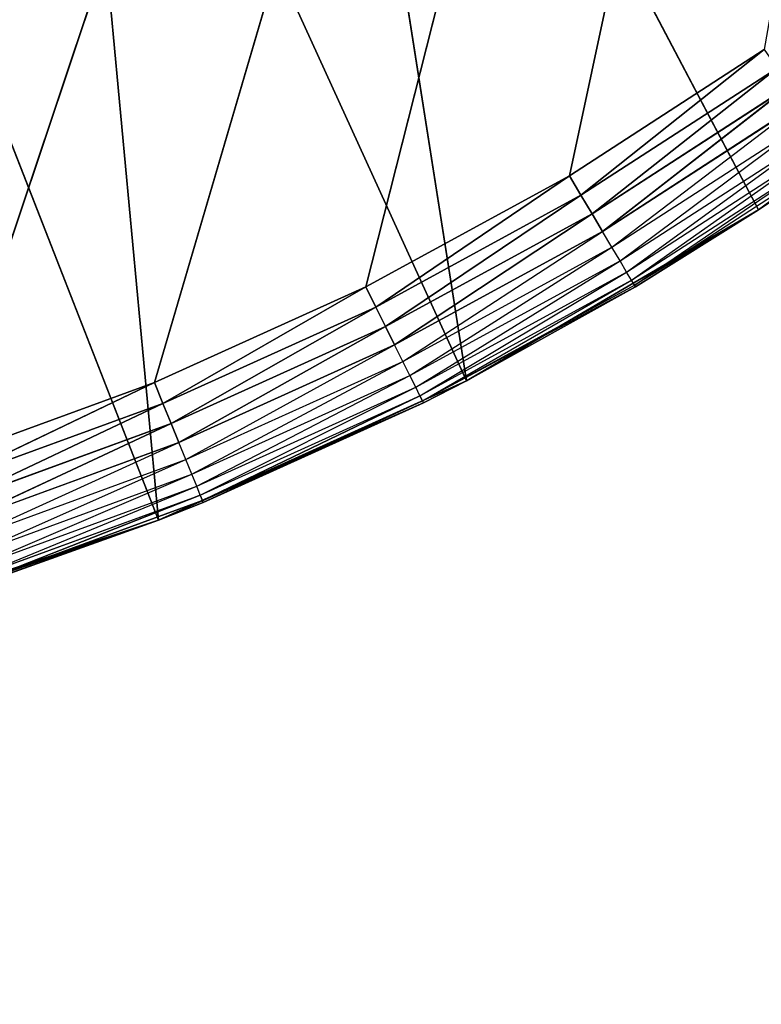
# Model space of a CAD drawing. Header units: centimetres. Extents: x 0.1 to 25.1, y 0.1 to 25.1.
# Tile 98 of 256: x 2.985 to 3.1, y 2.084 to 2.237. Entities that reach past the tile are written whole.
import ezdxf

# ---------------------------------------------------------------- set-up
doc = ezdxf.new("R2010")
doc.units = ezdxf.units.CM
doc.header["$LTSCALE"] = 2.54
doc.layers.get('0').update_dxf_attribs({"true_color": 0xff5454})

# ---------------------------------------------------------------- blocks, each defined once
blk = doc.blocks.new('P__ka _azienkowa 25cm.STL')
at = {"color": 0}
for p, q in [((2.97262, 2.16826, 2.63), (3.21793, 2.90069, 2.63)), ((2.97262, 2.16826, 2.63), (3.21793, 2.90069, 2.63)), ((3.00634, 2.18057, 2.63), (3.21793, 2.90069, 2.63)), ((3.00634, 2.18057, 2.63), (3.21793, 2.90069, 2.63)), ((3.03904, 2.19537, 2.63), (3.21793, 2.90069, 2.63)), ((3.03904, 2.19537, 2.63), (3.21793, 2.90069, 2.63)), ((3.21793, 2.90069, 2.63), (3.07055, 2.21256, 2.63)), ((3.21793, 2.90069, 2.63), (3.07055, 2.21256, 2.63)), ((3.05463, 2.18085, 2.83), (3.02944, 2.34091, 2.83)), ((3.05463, 2.18085, 2.83), (3.02944, 2.34091, 2.83)), ((3.0998, 2.20729, 2.83), (3.02944, 2.34091, 2.83)), ((3.0998, 2.20729, 2.83), (3.02944, 2.34091, 2.83)), ((3.00695, 2.15928, 2.83), (2.99222, 2.31753, 2.83)), ((3.00695, 2.15928, 2.83), (2.99222, 2.31753, 2.83)), ((3.05463, 2.18085, 2.83), (2.99222, 2.31753, 2.83)), ((3.05463, 2.18085, 2.83), (2.99222, 2.31753, 2.83)), ((3.00695, 2.15928, 2.83), (2.95236, 2.299, 2.83)), ((3.00695, 2.15928, 2.83), (2.95236, 2.299, 2.83)), ((3.0998, 2.20729, 2.83), (3.14196, 2.2383, 2.83)), ((3.0998, 2.20729, 2.83), (3.14196, 2.2383, 2.83)), ((3.10069, 2.23207, 2.63), (3.07055, 2.21256, 2.63)), ((3.10069, 2.23207, 2.63), (3.07055, 2.21256, 2.63)), ((3.07233, 2.20958, 2.6303), (3.10069, 2.23207, 2.63)), ((3.07233, 2.20958, 2.6303), (3.10069, 2.23207, 2.63)), ((3.07233, 2.20958, 2.6303), (3.10268, 2.22922, 2.6303)), ((3.07233, 2.20958, 2.6303), (3.10268, 2.22922, 2.6303)), ((3.07405, 2.20669, 2.63121), (3.10268, 2.22922, 2.6303)), ((3.07405, 2.20669, 2.63121), (3.10268, 2.22922, 2.6303)), ((3.07405, 2.20669, 2.63121), (3.10462, 2.22647, 2.63121)), ((3.07405, 2.20669, 2.63121), (3.10462, 2.22647, 2.63121)), ((3.07567, 2.20397, 2.63268), (3.10462, 2.22647, 2.63121)), ((3.07567, 2.20397, 2.63268), (3.10462, 2.22647, 2.63121)), ((3.07567, 2.20397, 2.63268), (3.10643, 2.22388, 2.63268)), ((3.07713, 2.20152, 2.63468), (3.10643, 2.22388, 2.63268)), ((3.07713, 2.20152, 2.63468), (3.10807, 2.22154, 2.63468)), ((3.07839, 2.1994, 2.63714), (3.10807, 2.22154, 2.63468)), ((3.07839, 2.1994, 2.63714), (3.10949, 2.21952, 2.63714)), ((3.07941, 2.19768, 2.64), (3.10949, 2.21952, 2.63714)), ((3.07941, 2.19768, 2.64), (3.11063, 2.21789, 2.64)), ((3.08017, 2.19641, 2.64316), (3.11063, 2.21789, 2.64)), ((3.08017, 2.19641, 2.64316), (3.11148, 2.21668, 2.64316)), ((3.08063, 2.19564, 2.64653), (3.11148, 2.21668, 2.64316)), ((3.08063, 2.19564, 2.64653), (3.112, 2.21594, 2.64653)), ((3.0998, 2.20729, 2.65), (3.112, 2.21594, 2.64653)), ((3.0998, 2.20729, 2.65), (3.11217, 2.21569, 2.65)), ((3.11217, 2.21569, 2.65), (3.0998, 2.20729, 2.83)), ((3.11217, 2.21569, 2.65), (3.0998, 2.20729, 2.83)), ((3.07055, 2.21256, 2.63), (3.03904, 2.19537, 2.63)), ((3.07055, 2.21256, 2.63), (3.03904, 2.19537, 2.63)), ((3.04059, 2.19226, 2.6303), (3.07055, 2.21256, 2.63)), ((3.04059, 2.19226, 2.6303), (3.07055, 2.21256, 2.63)), ((3.07233, 2.20958, 2.6303), (3.07055, 2.21256, 2.63)), ((3.07233, 2.20958, 2.6303), (3.07055, 2.21256, 2.63)), ((3.04059, 2.19226, 2.6303), (3.07233, 2.20958, 2.6303)), ((3.04059, 2.19226, 2.6303), (3.07233, 2.20958, 2.6303)), ((3.04209, 2.18924, 2.63121), (3.07233, 2.20958, 2.6303)), ((3.04209, 2.18924, 2.63121), (3.07233, 2.20958, 2.6303)), ((3.07405, 2.20669, 2.63121), (3.07233, 2.20958, 2.6303)), ((3.07405, 2.20669, 2.63121), (3.07233, 2.20958, 2.6303)), ((3.04209, 2.18924, 2.63121), (3.07405, 2.20669, 2.63121)), ((3.04209, 2.18924, 2.63121), (3.07405, 2.20669, 2.63121)), ((3.0435, 2.18642, 2.63268), (3.07405, 2.20669, 2.63121)), ((3.0435, 2.18642, 2.63268), (3.07405, 2.20669, 2.63121)), ((3.05463, 2.18085, 2.83), (3.0998, 2.20729, 2.83)), ((3.05463, 2.18085, 2.83), (3.0998, 2.20729, 2.83)), ((3.07567, 2.20397, 2.63268), (3.07405, 2.20669, 2.63121)), ((3.07567, 2.20397, 2.63268), (3.07405, 2.20669, 2.63121)), ((3.0998, 2.20729, 2.65), (3.08063, 2.19564, 2.64653)), ((3.08078, 2.19538, 2.65), (3.0998, 2.20729, 2.83)), ((3.08078, 2.19538, 2.65), (3.0998, 2.20729, 2.65)), ((3.08078, 2.19538, 2.65), (3.0998, 2.20729, 2.83)), ((3.0998, 2.20729, 2.65), (3.0998, 2.20729, 2.83)), ((3.0998, 2.20729, 2.65), (3.0998, 2.20729, 2.83)), ((3.0435, 2.18642, 2.63268), (3.07567, 2.20397, 2.63268)), ((3.04478, 2.18386, 2.63468), (3.07567, 2.20397, 2.63268)), ((3.07713, 2.20152, 2.63468), (3.07567, 2.20397, 2.63268)), ((3.04478, 2.18386, 2.63468), (3.07713, 2.20152, 2.63468)), ((3.04588, 2.18165, 2.63714), (3.07713, 2.20152, 2.63468)), ((3.07839, 2.1994, 2.63714), (3.07713, 2.20152, 2.63468)), ((3.04588, 2.18165, 2.63714), (3.07839, 2.1994, 2.63714)), ((3.04677, 2.17986, 2.64), (3.07839, 2.1994, 2.63714)), ((3.07941, 2.19768, 2.64), (3.07839, 2.1994, 2.63714)), ((3.04677, 2.17986, 2.64), (3.07941, 2.19768, 2.64)), ((3.04742, 2.17854, 2.64316), (3.07941, 2.19768, 2.64)), ((3.08017, 2.19641, 2.64316), (3.07941, 2.19768, 2.64)), ((3.04742, 2.17854, 2.64316), (3.08017, 2.19641, 2.64316)), ((3.04783, 2.17774, 2.64653), (3.08017, 2.19641, 2.64316)), ((3.08063, 2.19564, 2.64653), (3.08017, 2.19641, 2.64316)), ((3.03904, 2.19537, 2.63), (3.00634, 2.18057, 2.63)), ((3.03904, 2.19537, 2.63), (3.00634, 2.18057, 2.63)), ((3.00765, 2.17736, 2.6303), (3.03904, 2.19537, 2.63)), ((3.00765, 2.17736, 2.6303), (3.03904, 2.19537, 2.63)), ((3.04059, 2.19226, 2.6303), (3.03904, 2.19537, 2.63)), ((3.04059, 2.19226, 2.6303), (3.03904, 2.19537, 2.63)), ((3.04783, 2.17774, 2.64653), (3.08063, 2.19564, 2.64653)), ((3.08078, 2.19538, 2.65), (3.04783, 2.17774, 2.64653)), ((3.05463, 2.18085, 2.65), (3.08078, 2.19538, 2.65)), ((3.08078, 2.19538, 2.65), (3.05463, 2.18085, 2.83)), ((3.08078, 2.19538, 2.65), (3.05463, 2.18085, 2.83)), ((3.08078, 2.19538, 2.65), (3.08063, 2.19564, 2.64653)), ((3.00765, 2.17736, 2.6303), (3.04059, 2.19226, 2.6303)), ((3.00765, 2.17736, 2.6303), (3.04059, 2.19226, 2.6303)), ((3.00892, 2.17424, 2.63121), (3.04059, 2.19226, 2.6303)), ((3.00892, 2.17424, 2.63121), (3.04059, 2.19226, 2.6303)), ((3.04209, 2.18924, 2.63121), (3.04059, 2.19226, 2.6303)), ((3.04209, 2.18924, 2.63121), (3.04059, 2.19226, 2.6303)), ((3.00892, 2.17424, 2.63121), (3.04209, 2.18924, 2.63121)), ((3.00892, 2.17424, 2.63121), (3.04209, 2.18924, 2.63121)), ((3.01012, 2.17131, 2.63268), (3.04209, 2.18924, 2.63121)), ((3.01012, 2.17131, 2.63268), (3.04209, 2.18924, 2.63121)), ((3.0435, 2.18642, 2.63268), (3.04209, 2.18924, 2.63121)), ((3.0435, 2.18642, 2.63268), (3.04209, 2.18924, 2.63121)), ((3.01012, 2.17131, 2.63268), (3.0435, 2.18642, 2.63268)), ((3.0112, 2.16867, 2.63468), (3.0435, 2.18642, 2.63268)), ((3.04478, 2.18386, 2.63468), (3.0435, 2.18642, 2.63268)), ((3.0112, 2.16867, 2.63468), (3.04478, 2.18386, 2.63468)), ((3.01213, 2.16639, 2.63714), (3.04478, 2.18386, 2.63468)), ((3.04588, 2.18165, 2.63714), (3.04478, 2.18386, 2.63468)), ((3.00695, 2.15928, 2.83), (3.05463, 2.18085, 2.83)), ((3.00695, 2.15928, 2.83), (3.05463, 2.18085, 2.83)), ((3.01213, 2.16639, 2.63714), (3.04588, 2.18165, 2.63714)), ((3.01288, 2.16454, 2.64), (3.04588, 2.18165, 2.63714)), ((3.04677, 2.17986, 2.64), (3.04588, 2.18165, 2.63714)), ((3.05463, 2.18085, 2.65), (3.04783, 2.17774, 2.64653)), ((3.04796, 2.17746, 2.65), (3.05463, 2.18085, 2.83)), ((3.04796, 2.17746, 2.65), (3.05463, 2.18085, 2.65)), ((3.04796, 2.17746, 2.65), (3.05463, 2.18085, 2.83)), ((3.05463, 2.18085, 2.65), (3.05463, 2.18085, 2.83)), ((3.05463, 2.18085, 2.65), (3.05463, 2.18085, 2.83)), ((3.00634, 2.18057, 2.63), (2.97262, 2.16826, 2.63)), ((3.00634, 2.18057, 2.63), (2.97262, 2.16826, 2.63)), ((2.97369, 2.16496, 2.6303), (3.00634, 2.18057, 2.63)), ((2.97369, 2.16496, 2.6303), (3.00634, 2.18057, 2.63)), ((3.00765, 2.17736, 2.6303), (3.00634, 2.18057, 2.63)), ((3.00765, 2.17736, 2.6303), (3.00634, 2.18057, 2.63)), ((3.01288, 2.16454, 2.64), (3.04677, 2.17986, 2.64)), ((3.01344, 2.16317, 2.64316), (3.04677, 2.17986, 2.64)), ((3.04742, 2.17854, 2.64316), (3.04677, 2.17986, 2.64)), ((3.01344, 2.16317, 2.64316), (3.04742, 2.17854, 2.64316)), ((3.01378, 2.16234, 2.64653), (3.04742, 2.17854, 2.64316)), ((3.01378, 2.16234, 2.64653), (3.04742, 2.17854, 2.64316)), ((3.01378, 2.16234, 2.64653), (3.04783, 2.17774, 2.64653)), ((3.01378, 2.16234, 2.64653), (3.04783, 2.17774, 2.64653)), ((3.01389, 2.16205, 2.65), (3.04783, 2.17774, 2.64653)), ((3.01389, 2.16205, 2.65), (3.04783, 2.17774, 2.64653)), ((3.04783, 2.17774, 2.64653), (3.04742, 2.17854, 2.64316)), ((3.04796, 2.17746, 2.65), (3.04783, 2.17774, 2.64653)), ((2.97369, 2.16496, 2.6303), (3.00765, 2.17736, 2.6303)), ((2.97369, 2.16496, 2.6303), (3.00765, 2.17736, 2.6303)), ((2.97472, 2.16175, 2.63121), (3.00765, 2.17736, 2.6303)), ((2.97472, 2.16175, 2.63121), (3.00765, 2.17736, 2.6303)), ((3.04796, 2.17746, 2.65), (3.00695, 2.15928, 2.83)), ((3.04796, 2.17746, 2.65), (3.00695, 2.15928, 2.83)), ((3.00892, 2.17424, 2.63121), (3.00765, 2.17736, 2.6303)), ((3.00892, 2.17424, 2.63121), (3.00765, 2.17736, 2.6303)), ((3.01389, 2.16205, 2.65), (3.04796, 2.17746, 2.65)), ((3.01389, 2.16205, 2.65), (3.04796, 2.17746, 2.65)), ((2.97472, 2.16175, 2.63121), (3.00892, 2.17424, 2.63121)), ((2.97472, 2.16175, 2.63121), (3.00892, 2.17424, 2.63121)), ((2.9757, 2.15875, 2.63268), (3.00892, 2.17424, 2.63121)), ((2.9757, 2.15875, 2.63268), (3.00892, 2.17424, 2.63121)), ((3.01012, 2.17131, 2.63268), (3.00892, 2.17424, 2.63121)), ((3.01012, 2.17131, 2.63268), (3.00892, 2.17424, 2.63121)), ((2.9757, 2.15875, 2.63268), (3.01012, 2.17131, 2.63268)), ((2.97657, 2.15603, 2.63468), (3.01012, 2.17131, 2.63268)), ((3.0112, 2.16867, 2.63468), (3.01012, 2.17131, 2.63268)), ((2.97657, 2.15603, 2.63468), (3.0112, 2.16867, 2.63468)), ((2.97733, 2.15368, 2.63714), (3.0112, 2.16867, 2.63468)), ((3.01213, 2.16639, 2.63714), (3.0112, 2.16867, 2.63468)), ((2.97733, 2.15368, 2.63714), (3.01213, 2.16639, 2.63714)), ((2.97795, 2.15178, 2.64), (3.01213, 2.16639, 2.63714)), ((3.01288, 2.16454, 2.64), (3.01213, 2.16639, 2.63714)), ((2.97795, 2.15178, 2.64), (3.01288, 2.16454, 2.64)), ((2.9784, 2.15038, 2.64316), (3.01288, 2.16454, 2.64)), ((3.01344, 2.16317, 2.64316), (3.01288, 2.16454, 2.64)), ((2.9784, 2.15038, 2.64316), (3.01344, 2.16317, 2.64316)), ((2.97868, 2.14952, 2.64653), (3.01344, 2.16317, 2.64316)), ((2.97868, 2.14952, 2.64653), (3.01344, 2.16317, 2.64316)), ((3.01378, 2.16234, 2.64653), (3.01344, 2.16317, 2.64316)), ((3.01378, 2.16234, 2.64653), (3.01344, 2.16317, 2.64316)), ((2.97868, 2.14952, 2.64653), (3.01378, 2.16234, 2.64653)), ((2.97868, 2.14952, 2.64653), (3.01378, 2.16234, 2.64653)), ((3.00695, 2.15928, 2.65), (3.01378, 2.16234, 2.64653)), ((3.00695, 2.15928, 2.65), (3.01389, 2.16205, 2.65)), ((3.01389, 2.16205, 2.65), (3.00695, 2.15928, 2.83)), ((3.01389, 2.16205, 2.65), (3.00695, 2.15928, 2.83)), ((3.01389, 2.16205, 2.65), (3.01378, 2.16234, 2.64653)), ((2.95727, 2.14281, 2.83), (3.00695, 2.15928, 2.83)), ((2.95727, 2.14281, 2.83), (3.00695, 2.15928, 2.83)), ((3.00695, 2.15928, 2.65), (2.97868, 2.14952, 2.64653)), ((3.00695, 2.15928, 2.83), (2.97877, 2.14923, 2.65)), ((2.97877, 2.14923, 2.65), (3.00695, 2.15928, 2.65)), ((3.00695, 2.15928, 2.83), (2.97877, 2.14923, 2.65)), ((3.00695, 2.15928, 2.65), (3.00695, 2.15928, 2.83)), ((3.00695, 2.15928, 2.65), (3.00695, 2.15928, 2.83))]:
    blk.add_line(p, q, dxfattribs=at)
mesh = blk.add_polyface(dxfattribs=at)
corners = [(24.925, 0.325, 11.83), (0.325, 0.325, 11.83), (0.325, 8.125, 11.83)]
mesh.append_faces([[corners[k] for k in face] for face in [(0, 1, 2)]], dxfattribs={"color": 0})
mesh = blk.add_polyface(dxfattribs=at)
corners = [(24.925, 0.325, 11.83), (0.325, 8.125, 11.83), (24.925, 8.125, 11.83)]
mesh.append_faces([[corners[k] for k in face] for face in [(0, 1, 2)]], dxfattribs={"color": 0})
mesh = blk.add_polyface(dxfattribs=at)
corners = [(24.925, 8.125, 11.93), (0.325, 8.125, 11.93), (24.925, 0.325, 11.93)]
mesh.append_faces([[corners[k] for k in face] for face in [(0, 1, 2)]], dxfattribs={"color": 0})
mesh = blk.add_polyface(dxfattribs=at)
corners = [(24.925, 0.325, 11.93), (0.325, 8.125, 11.93), (0.325, 0.325, 11.93)]
mesh.append_faces([[corners[k] for k in face] for face in [(0, 1, 2)]], dxfattribs={"color": 0})
mesh = blk.add_polyface(dxfattribs=at)
corners = [(3.21793, 2.90069, 2.63), (2.55995, 2.22482, 2.63), (2.53078, 2.24574, 2.63)]
mesh.append_faces([[corners[k] for k in face] for face in [(0, 1, 2)]], dxfattribs={"color": 0})
mesh = blk.add_polyface(dxfattribs=at)
corners = [(3.21793, 2.90069, 2.63), (2.5906, 2.20613, 2.63), (2.55995, 2.22482, 2.63)]
mesh.append_faces([[corners[k] for k in face] for face in [(0, 1, 2)]], dxfattribs={"color": 0})
mesh = blk.add_polyface(dxfattribs=at)
corners = [(3.21793, 2.90069, 2.63), (2.62255, 2.18978, 2.63), (2.5906, 2.20613, 2.63)]
mesh.append_faces([[corners[k] for k in face] for face in [(0, 1, 2)]], dxfattribs={"color": 0})
mesh = blk.add_polyface(dxfattribs=at)
corners = [(3.21793, 2.90069, 2.63), (2.65564, 2.17587, 2.63), (2.62255, 2.18978, 2.63)]
mesh.append_faces([[corners[k] for k in face] for face in [(0, 1, 2)]], dxfattribs={"color": 0})
mesh = blk.add_polyface(dxfattribs=at)
corners = [(3.21793, 2.90069, 2.63), (2.68968, 2.16447, 2.63), (2.65564, 2.17587, 2.63)]
mesh.append_faces([[corners[k] for k in face] for face in [(0, 1, 2)]], dxfattribs={"color": 0})
mesh = blk.add_polyface(dxfattribs=at)
corners = [(3.21793, 2.90069, 2.63), (2.72447, 2.15564, 2.63), (2.68968, 2.16447, 2.63)]
mesh.append_faces([[corners[k] for k in face] for face in [(0, 1, 2)]], dxfattribs={"color": 0})
mesh = blk.add_polyface(dxfattribs=at)
corners = [(3.21793, 2.90069, 2.63), (2.75983, 2.14944, 2.63), (2.72447, 2.15564, 2.63)]
mesh.append_faces([[corners[k] for k in face] for face in [(0, 1, 2)]], dxfattribs={"color": 0})
mesh = blk.add_polyface(dxfattribs=at)
corners = [(3.21793, 2.90069, 2.63), (2.79555, 2.1459, 2.63), (2.75983, 2.14944, 2.63)]
mesh.append_faces([[corners[k] for k in face] for face in [(0, 1, 2)]], dxfattribs={"color": 0})
mesh = blk.add_polyface(dxfattribs=at)
corners = [(3.21793, 2.90069, 2.63), (2.83144, 2.14504, 2.63), (2.79555, 2.1459, 2.63)]
mesh.append_faces([[corners[k] for k in face] for face in [(0, 1, 2)]], dxfattribs={"color": 0})
mesh = blk.add_polyface(dxfattribs=at)
corners = [(3.21793, 2.90069, 2.63), (2.86729, 2.14687, 2.63), (2.83144, 2.14504, 2.63)]
mesh.append_faces([[corners[k] for k in face] for face in [(0, 1, 2)]], dxfattribs={"color": 0})
mesh = blk.add_polyface(dxfattribs=at)
corners = [(3.21793, 2.90069, 2.63), (2.9029, 2.15136, 2.63), (2.86729, 2.14687, 2.63)]
mesh.append_faces([[corners[k] for k in face] for face in [(0, 1, 2)]], dxfattribs={"color": 0})
mesh = blk.add_polyface(dxfattribs=at)
corners = [(3.21793, 2.90069, 2.63), (2.93808, 2.15851, 2.63), (2.9029, 2.15136, 2.63)]
mesh.append_faces([[corners[k] for k in face] for face in [(0, 1, 2)]], dxfattribs={"color": 0})
mesh = blk.add_polyface(dxfattribs=at)
corners = [(3.21793, 2.90069, 2.63), (2.97262, 2.16826, 2.63), (2.93808, 2.15851, 2.63)]
mesh.append_faces([[corners[k] for k in face] for face in [(0, 1, 2)]], dxfattribs={"color": 0})
mesh = blk.add_polyface(dxfattribs=at)
corners = [(3.21793, 2.90069, 2.63), (3.00634, 2.18057, 2.63), (2.97262, 2.16826, 2.63)]
mesh.append_faces([[corners[k] for k in face] for face in [(0, 1, 2)]], dxfattribs={"color": 0})
mesh = blk.add_polyface(dxfattribs=at)
corners = [(3.21793, 2.90069, 2.63), (3.03904, 2.19537, 2.63), (3.00634, 2.18057, 2.63)]
mesh.append_faces([[corners[k] for k in face] for face in [(0, 1, 2)]], dxfattribs={"color": 0})
mesh = blk.add_polyface(dxfattribs=at)
corners = [(3.21793, 2.90069, 2.63), (3.07055, 2.21256, 2.63), (3.03904, 2.19537, 2.63)]
mesh.append_faces([[corners[k] for k in face] for face in [(0, 1, 2)]], dxfattribs={"color": 0})
mesh = blk.add_polyface(dxfattribs=at)
corners = [(3.21793, 2.90069, 2.63), (3.10069, 2.23207, 2.63), (3.07055, 2.21256, 2.63)]
mesh.append_faces([[corners[k] for k in face] for face in [(0, 1, 2)]], dxfattribs={"color": 0})
mesh = blk.add_polyface(dxfattribs=at)
corners = [(22.09017, 2.56596, 2.93), (0.325, 0.325, 2.93), (2.825, 2.285, 2.93)]
mesh.append_faces([[corners[k] for k in face] for face in [(0, 1, 2)]], dxfattribs={"color": 0})
mesh = blk.add_polyface(dxfattribs=at)
corners = [(22.1055, 2.50871, 2.93), (0.325, 0.325, 2.93), (22.09017, 2.56596, 2.93)]
mesh.append_faces([[corners[k] for k in face] for face in [(0, 1, 2)]], dxfattribs={"color": 0})
mesh = blk.add_polyface(dxfattribs=at)
corners = [(22.13055, 2.455, 2.93), (0.325, 0.325, 2.93), (22.1055, 2.50871, 2.93)]
mesh.append_faces([[corners[k] for k in face] for face in [(0, 1, 2)]], dxfattribs={"color": 0})
mesh = blk.add_polyface(dxfattribs=at)
corners = [(22.16454, 2.40645, 2.93), (0.325, 0.325, 2.93), (22.13055, 2.455, 2.93)]
mesh.append_faces([[corners[k] for k in face] for face in [(0, 1, 2)]], dxfattribs={"color": 0})
mesh = blk.add_polyface(dxfattribs=at)
corners = [(24.925, 0.325, 3.03), (3.11945, 2.455, 3.03), (3.08546, 2.40645, 3.03)]
mesh.append_faces([[corners[k] for k in face] for face in [(0, 1, 2)]], dxfattribs={"color": 0})
mesh = blk.add_polyface(dxfattribs=at)
corners = [(22.20645, 2.36454, 2.93), (0.325, 0.325, 2.93), (22.16454, 2.40645, 2.93)]
mesh.append_faces([[corners[k] for k in face] for face in [(0, 1, 2)]], dxfattribs={"color": 0})
mesh = blk.add_polyface(dxfattribs=at)
corners = [(24.925, 0.325, 3.03), (3.08546, 2.40645, 3.03), (3.04355, 2.36454, 3.03)]
mesh.append_faces([[corners[k] for k in face] for face in [(0, 1, 2)]], dxfattribs={"color": 0})
mesh = blk.add_polyface(dxfattribs=at)
corners = [(22.255, 2.33055, 2.93), (0.325, 0.325, 2.93), (22.20645, 2.36454, 2.93)]
mesh.append_faces([[corners[k] for k in face] for face in [(0, 1, 2)]], dxfattribs={"color": 0})
mesh = blk.add_polyface(dxfattribs=at)
corners = [(24.925, 0.325, 3.03), (3.04355, 2.36454, 3.03), (2.995, 2.33055, 3.03)]
mesh.append_faces([[corners[k] for k in face] for face in [(0, 1, 2)]], dxfattribs={"color": 0})
mesh = blk.add_polyface(dxfattribs=at)
corners = [(3.05463, 2.18085, 2.83), (3.02944, 2.34091, 2.83), (2.99222, 2.31753, 2.83)]
mesh.append_faces([[corners[k] for k in face] for face in [(0, 1, 2)]], dxfattribs={"color": 0})
mesh = blk.add_polyface(dxfattribs=at)
corners = [(3.0998, 2.20729, 2.83), (3.02944, 2.34091, 2.83), (3.05463, 2.18085, 2.83)]
mesh.append_faces([[corners[k] for k in face] for face in [(0, 1, 2)]], dxfattribs={"color": 0})
mesh = blk.add_polyface(dxfattribs=at)
corners = [(3.14196, 2.2383, 2.83), (3.02944, 2.34091, 2.83), (3.0998, 2.20729, 2.83)]
mesh.append_faces([[corners[k] for k in face] for face in [(0, 1, 2)]], dxfattribs={"color": 0})
mesh = blk.add_polyface(dxfattribs=at)
corners = [(22.30871, 2.3055, 2.93), (0.325, 0.325, 2.93), (22.255, 2.33055, 2.93)]
mesh.append_faces([[corners[k] for k in face] for face in [(0, 1, 2)]], dxfattribs={"color": 0})
mesh = blk.add_polyface(dxfattribs=at)
corners = [(24.925, 0.325, 3.03), (2.995, 2.33055, 3.03), (2.94129, 2.3055, 3.03)]
mesh.append_faces([[corners[k] for k in face] for face in [(0, 1, 2)]], dxfattribs={"color": 0})
mesh = blk.add_polyface(dxfattribs=at)
corners = [(3.00695, 2.15928, 2.83), (2.99222, 2.31753, 2.83), (2.95236, 2.299, 2.83)]
mesh.append_faces([[corners[k] for k in face] for face in [(0, 1, 2)]], dxfattribs={"color": 0})
mesh = blk.add_polyface(dxfattribs=at)
corners = [(3.05463, 2.18085, 2.83), (2.99222, 2.31753, 2.83), (3.00695, 2.15928, 2.83)]
mesh.append_faces([[corners[k] for k in face] for face in [(0, 1, 2)]], dxfattribs={"color": 0})
mesh = blk.add_polyface(dxfattribs=at)
corners = [(24.925, 0.325, 3.03), (2.94129, 2.3055, 3.03), (0.325, 0.325, 3.03)]
mesh.append_faces([[corners[k] for k in face] for face in [(0, 1, 2)]], dxfattribs={"color": 0})
mesh = blk.add_polyface(dxfattribs=at)
corners = [(24.925, 0.325, 2.93), (0.325, 0.325, 2.93), (22.30871, 2.3055, 2.93)]
mesh.append_faces([[corners[k] for k in face] for face in [(0, 1, 2)]], dxfattribs={"color": 0})
mesh = blk.add_polyface(dxfattribs=at)
corners = [(3.00695, 2.15928, 2.83), (2.95236, 2.299, 2.83), (2.95727, 2.14281, 2.83)]
mesh.append_faces([[corners[k] for k in face] for face in [(0, 1, 2)]], dxfattribs={"color": 0})
mesh = blk.add_polyface(dxfattribs=at)
corners = [(3.0998, 2.20729, 2.83), (3.11217, 2.21569, 2.65), (3.14196, 2.2383, 2.83)]
mesh.append_faces([[corners[k] for k in face] for face in [(0, 1, 2)]], dxfattribs={"color": 0})
mesh = blk.add_polyface(dxfattribs=at)
corners = [(3.10069, 2.23207, 2.63), (3.07233, 2.20958, 2.6303), (3.07055, 2.21256, 2.63)]
mesh.append_faces([[corners[k] for k in face] for face in [(0, 1, 2)]], dxfattribs={"color": 0})
mesh = blk.add_polyface(dxfattribs=at)
corners = [(3.10268, 2.22922, 2.6303), (3.07233, 2.20958, 2.6303), (3.10069, 2.23207, 2.63)]
mesh.append_faces([[corners[k] for k in face] for face in [(0, 1, 2)]], dxfattribs={"color": 0})
mesh = blk.add_polyface(dxfattribs=at)
corners = [(3.10268, 2.22922, 2.6303), (3.07405, 2.20669, 2.63121), (3.07233, 2.20958, 2.6303)]
mesh.append_faces([[corners[k] for k in face] for face in [(0, 1, 2)]], dxfattribs={"color": 0})
mesh = blk.add_polyface(dxfattribs=at)
corners = [(3.10462, 2.22647, 2.63121), (3.07405, 2.20669, 2.63121), (3.10268, 2.22922, 2.6303)]
mesh.append_faces([[corners[k] for k in face] for face in [(0, 1, 2)]], dxfattribs={"color": 0})
mesh = blk.add_polyface(dxfattribs=at)
corners = [(3.10462, 2.22647, 2.63121), (3.07567, 2.20397, 2.63268), (3.07405, 2.20669, 2.63121)]
mesh.append_faces([[corners[k] for k in face] for face in [(0, 1, 2)]], dxfattribs={"color": 0})
mesh = blk.add_polyface(dxfattribs=at)
corners = [(3.10643, 2.22388, 2.63268), (3.07567, 2.20397, 2.63268), (3.10462, 2.22647, 2.63121)]
mesh.append_faces([[corners[k] for k in face] for face in [(0, 1, 2)]], dxfattribs={"color": 0})
mesh = blk.add_polyface(dxfattribs=at)
corners = [(3.0998, 2.20729, 2.83), (3.0998, 2.20729, 2.65), (3.11217, 2.21569, 2.65)]
mesh.append_faces([[corners[k] for k in face] for face in [(0, 1, 2)]], dxfattribs={"color": 0})
mesh = blk.add_polyface(dxfattribs=at)
corners = [(3.07055, 2.21256, 2.63), (3.04059, 2.19226, 2.6303), (3.03904, 2.19537, 2.63)]
mesh.append_faces([[corners[k] for k in face] for face in [(0, 1, 2)]], dxfattribs={"color": 0})
mesh = blk.add_polyface(dxfattribs=at)
corners = [(3.07233, 2.20958, 2.6303), (3.04059, 2.19226, 2.6303), (3.07055, 2.21256, 2.63)]
mesh.append_faces([[corners[k] for k in face] for face in [(0, 1, 2)]], dxfattribs={"color": 0})
mesh = blk.add_polyface(dxfattribs=at)
corners = [(3.07233, 2.20958, 2.6303), (3.04209, 2.18924, 2.63121), (3.04059, 2.19226, 2.6303)]
mesh.append_faces([[corners[k] for k in face] for face in [(0, 1, 2)]], dxfattribs={"color": 0})
mesh = blk.add_polyface(dxfattribs=at)
corners = [(3.07405, 2.20669, 2.63121), (3.04209, 2.18924, 2.63121), (3.07233, 2.20958, 2.6303)]
mesh.append_faces([[corners[k] for k in face] for face in [(0, 1, 2)]], dxfattribs={"color": 0})
mesh = blk.add_polyface(dxfattribs=at)
corners = [(3.07405, 2.20669, 2.63121), (3.0435, 2.18642, 2.63268), (3.04209, 2.18924, 2.63121)]
mesh.append_faces([[corners[k] for k in face] for face in [(0, 1, 2)]], dxfattribs={"color": 0})
mesh = blk.add_polyface(dxfattribs=at)
corners = [(3.07567, 2.20397, 2.63268), (3.0435, 2.18642, 2.63268), (3.07405, 2.20669, 2.63121)]
mesh.append_faces([[corners[k] for k in face] for face in [(0, 1, 2)]], dxfattribs={"color": 0})
mesh = blk.add_polyface(dxfattribs=at)
corners = [(3.05463, 2.18085, 2.83), (3.08078, 2.19538, 2.65), (3.0998, 2.20729, 2.83)]
mesh.append_faces([[corners[k] for k in face] for face in [(0, 1, 2)]], dxfattribs={"color": 0})
mesh = blk.add_polyface(dxfattribs=at)
corners = [(3.0998, 2.20729, 2.83), (3.08078, 2.19538, 2.65), (3.0998, 2.20729, 2.65)]
mesh.append_faces([[corners[k] for k in face] for face in [(0, 1, 2)]], dxfattribs={"color": 0})
mesh = blk.add_polyface(dxfattribs=at)
corners = [(3.03904, 2.19537, 2.63), (3.00765, 2.17736, 2.6303), (3.00634, 2.18057, 2.63)]
mesh.append_faces([[corners[k] for k in face] for face in [(0, 1, 2)]], dxfattribs={"color": 0})
mesh = blk.add_polyface(dxfattribs=at)
corners = [(3.04059, 2.19226, 2.6303), (3.00765, 2.17736, 2.6303), (3.03904, 2.19537, 2.63)]
mesh.append_faces([[corners[k] for k in face] for face in [(0, 1, 2)]], dxfattribs={"color": 0})
mesh = blk.add_polyface(dxfattribs=at)
corners = [(3.08078, 2.19538, 2.65), (3.04783, 2.17774, 2.64653), (3.08063, 2.19564, 2.64653)]
mesh.append_faces([[corners[k] for k in face] for face in [(0, 1, 2)]], dxfattribs={"color": 0})
mesh = blk.add_polyface(dxfattribs=at)
corners = [(3.05463, 2.18085, 2.83), (3.05463, 2.18085, 2.65), (3.08078, 2.19538, 2.65)]
mesh.append_faces([[corners[k] for k in face] for face in [(0, 1, 2)]], dxfattribs={"color": 0})
mesh = blk.add_polyface(dxfattribs=at)
corners = [(3.04059, 2.19226, 2.6303), (3.00892, 2.17424, 2.63121), (3.00765, 2.17736, 2.6303)]
mesh.append_faces([[corners[k] for k in face] for face in [(0, 1, 2)]], dxfattribs={"color": 0})
mesh = blk.add_polyface(dxfattribs=at)
corners = [(3.04209, 2.18924, 2.63121), (3.00892, 2.17424, 2.63121), (3.04059, 2.19226, 2.6303)]
mesh.append_faces([[corners[k] for k in face] for face in [(0, 1, 2)]], dxfattribs={"color": 0})
mesh = blk.add_polyface(dxfattribs=at)
corners = [(3.04209, 2.18924, 2.63121), (3.01012, 2.17131, 2.63268), (3.00892, 2.17424, 2.63121)]
mesh.append_faces([[corners[k] for k in face] for face in [(0, 1, 2)]], dxfattribs={"color": 0})
mesh = blk.add_polyface(dxfattribs=at)
corners = [(3.0435, 2.18642, 2.63268), (3.01012, 2.17131, 2.63268), (3.04209, 2.18924, 2.63121)]
mesh.append_faces([[corners[k] for k in face] for face in [(0, 1, 2)]], dxfattribs={"color": 0})
mesh = blk.add_polyface(dxfattribs=at)
corners = [(3.00695, 2.15928, 2.83), (3.04796, 2.17746, 2.65), (3.05463, 2.18085, 2.83)]
mesh.append_faces([[corners[k] for k in face] for face in [(0, 1, 2)]], dxfattribs={"color": 0})
mesh = blk.add_polyface(dxfattribs=at)
corners = [(3.05463, 2.18085, 2.83), (3.04796, 2.17746, 2.65), (3.05463, 2.18085, 2.65)]
mesh.append_faces([[corners[k] for k in face] for face in [(0, 1, 2)]], dxfattribs={"color": 0})
mesh = blk.add_polyface(dxfattribs=at)
corners = [(3.00634, 2.18057, 2.63), (2.97369, 2.16496, 2.6303), (2.97262, 2.16826, 2.63)]
mesh.append_faces([[corners[k] for k in face] for face in [(0, 1, 2)]], dxfattribs={"color": 0})
mesh = blk.add_polyface(dxfattribs=at)
corners = [(3.00765, 2.17736, 2.6303), (2.97369, 2.16496, 2.6303), (3.00634, 2.18057, 2.63)]
mesh.append_faces([[corners[k] for k in face] for face in [(0, 1, 2)]], dxfattribs={"color": 0})
mesh = blk.add_polyface(dxfattribs=at)
corners = [(3.01378, 2.16234, 2.64653), (3.01344, 2.16317, 2.64316), (3.04742, 2.17854, 2.64316)]
mesh.append_faces([[corners[k] for k in face] for face in [(0, 1, 2)]], dxfattribs={"color": 0})
mesh = blk.add_polyface(dxfattribs=at)
corners = [(3.01378, 2.16234, 2.64653), (3.04742, 2.17854, 2.64316), (3.04783, 2.17774, 2.64653)]
mesh.append_faces([[corners[k] for k in face] for face in [(0, 1, 2)]], dxfattribs={"color": 0})
mesh = blk.add_polyface(dxfattribs=at)
corners = [(3.01389, 2.16205, 2.65), (3.01378, 2.16234, 2.64653), (3.04783, 2.17774, 2.64653)]
mesh.append_faces([[corners[k] for k in face] for face in [(0, 1, 2)]], dxfattribs={"color": 0})
mesh = blk.add_polyface(dxfattribs=at)
corners = [(3.01389, 2.16205, 2.65), (3.04783, 2.17774, 2.64653), (3.04796, 2.17746, 2.65)]
mesh.append_faces([[corners[k] for k in face] for face in [(0, 1, 2)]], dxfattribs={"color": 0})
mesh = blk.add_polyface(dxfattribs=at)
corners = [(3.00765, 2.17736, 2.6303), (2.97472, 2.16175, 2.63121), (2.97369, 2.16496, 2.6303)]
mesh.append_faces([[corners[k] for k in face] for face in [(0, 1, 2)]], dxfattribs={"color": 0})
mesh = blk.add_polyface(dxfattribs=at)
corners = [(3.00892, 2.17424, 2.63121), (2.97472, 2.16175, 2.63121), (3.00765, 2.17736, 2.6303)]
mesh.append_faces([[corners[k] for k in face] for face in [(0, 1, 2)]], dxfattribs={"color": 0})
mesh = blk.add_polyface(dxfattribs=at)
corners = [(3.00695, 2.15928, 2.83), (3.01389, 2.16205, 2.65), (3.04796, 2.17746, 2.65)]
mesh.append_faces([[corners[k] for k in face] for face in [(0, 1, 2)]], dxfattribs={"color": 0})
mesh = blk.add_polyface(dxfattribs=at)
corners = [(3.00892, 2.17424, 2.63121), (2.9757, 2.15875, 2.63268), (2.97472, 2.16175, 2.63121)]
mesh.append_faces([[corners[k] for k in face] for face in [(0, 1, 2)]], dxfattribs={"color": 0})
mesh = blk.add_polyface(dxfattribs=at)
corners = [(3.01012, 2.17131, 2.63268), (2.9757, 2.15875, 2.63268), (3.00892, 2.17424, 2.63121)]
mesh.append_faces([[corners[k] for k in face] for face in [(0, 1, 2)]], dxfattribs={"color": 0})
mesh = blk.add_polyface(dxfattribs=at)
corners = [(2.97868, 2.14952, 2.64653), (2.9784, 2.15038, 2.64316), (3.01344, 2.16317, 2.64316)]
mesh.append_faces([[corners[k] for k in face] for face in [(0, 1, 2)]], dxfattribs={"color": 0})
mesh = blk.add_polyface(dxfattribs=at)
corners = [(2.97868, 2.14952, 2.64653), (3.01344, 2.16317, 2.64316), (3.01378, 2.16234, 2.64653)]
mesh.append_faces([[corners[k] for k in face] for face in [(0, 1, 2)]], dxfattribs={"color": 0})
mesh = blk.add_polyface(dxfattribs=at)
corners = [(3.00695, 2.15928, 2.65), (2.97868, 2.14952, 2.64653), (3.01378, 2.16234, 2.64653)]
mesh.append_faces([[corners[k] for k in face] for face in [(0, 1, 2)]], dxfattribs={"color": 0})
mesh = blk.add_polyface(dxfattribs=at)
corners = [(3.00695, 2.15928, 2.83), (3.00695, 2.15928, 2.65), (3.01389, 2.16205, 2.65)]
mesh.append_faces([[corners[k] for k in face] for face in [(0, 1, 2)]], dxfattribs={"color": 0})
mesh = blk.add_polyface(dxfattribs=at)
corners = [(2.95727, 2.14281, 2.83), (2.97877, 2.14923, 2.65), (3.00695, 2.15928, 2.83)]
mesh.append_faces([[corners[k] for k in face] for face in [(0, 1, 2)]], dxfattribs={"color": 0})
mesh = blk.add_polyface(dxfattribs=at)
corners = [(3.00695, 2.15928, 2.83), (2.97877, 2.14923, 2.65), (3.00695, 2.15928, 2.65)]
mesh.append_faces([[corners[k] for k in face] for face in [(0, 1, 2)]], dxfattribs={"color": 0})

msp = doc.modelspace()

# ---------------------------------------------------------------- block references
at = {"color": 0}
msp.add_blockref('P__ka _azienkowa 25cm.STL', (0, 0), dxfattribs=at)

doc.saveas('drawing.dxf')
